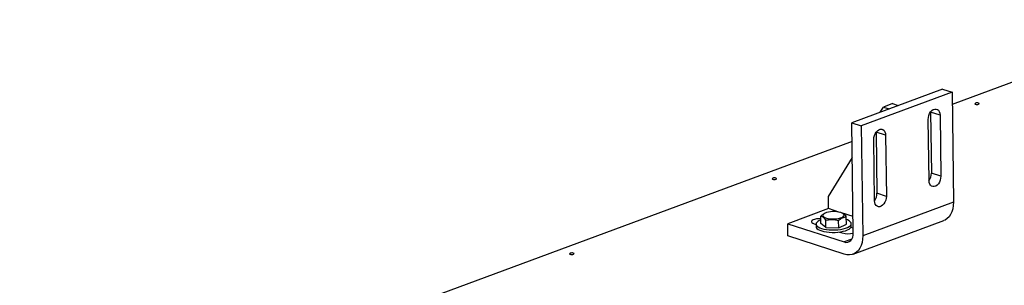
# Model space of a CAD drawing. Header units: millimetres. Extents: x 5 to 589, y 5 to 415.
# Tile 24 of 70: x 291 to 328, y 122 to 132. Entities that reach past the tile are written whole.
import ezdxf

# ---------------------------------------------------------------- set-up
doc = ezdxf.new("R2010")
doc.units = ezdxf.units.MM
doc.layers.add('TRAIT-FORT', color=4, linetype='Continuous', lineweight=25)

msp = doc.modelspace()

# ---------------------------------------------------------------- linework, layer by layer
at = {"layer": 'TRAIT-FORT', "color": 4, "linetype": 'Continuous', "lineweight": 25}
for p, q in [((335.12, 132.397), (326.354, 129.148)), ((325.988, 129.735), (322.514, 128.447)), ((325.988, 129.735), (326.348, 129.618)), ((326.348, 129.618), (322.873, 128.33)), ((326.348, 129.618), (326.403, 125.398)), ((323.595, 128.848), (323.719, 129.049)), ((324.066, 129.178), (323.719, 129.049)), ((323.719, 129.049), (323.943, 128.976)), ((324.066, 129.178), (324.29, 129.105)), ((325.467, 126.229), (325.436, 128.574)), ((325.528, 128.842), (325.513, 128.836)), ((325.888, 128.741), (325.528, 128.857)), ((325.528, 128.857), (325.559, 126.513)), ((325.888, 128.741), (325.918, 126.396)), ((322.569, 124.227), (322.514, 128.447)), ((322.514, 128.447), (322.873, 128.33)), ((322.873, 128.33), (322.929, 124.11)), ((323.803, 127.968), (323.444, 128.085)), ((323.444, 128.085), (323.474, 125.74)), ((323.803, 127.968), (323.834, 125.624)), ((322.523, 127.728), (290.649, 115.915)), ((323.382, 125.456), (323.351, 127.801)), ((321.616, 125.621), (322.531, 127.113)), ((325.918, 126.396), (325.559, 126.513)), ((321.622, 125.152), (321.616, 125.621)), ((323.834, 125.624), (323.474, 125.74)), ((326.403, 125.398), (322.929, 124.11)), ((321.622, 125.152), (320.058, 124.573)), ((321.328, 124.584), (321.324, 124.865)), ((321.5, 124.983), (321.483, 124.976)), ((322.058, 125.011), (321.622, 125.152)), ((322.151, 124.979), (322.12, 124.991)), ((322.561, 124.848), (322.121, 124.991)), ((322.302, 124.554), (322.299, 124.835)), ((320.065, 124.104), (320.058, 124.573)), ((320.058, 124.573), (322.216, 123.874)), ((321.067, 124.572), (321.14, 124.548)), ((321.14, 124.56), (321.142, 124.467)), ((321.52, 124.43), (321.328, 124.584)), ((321.52, 124.43), (321.517, 124.711)), ((321.52, 124.43), (322.008, 124.415)), ((322.008, 124.415), (322.004, 124.696)), ((322.008, 124.415), (322.302, 124.554)), ((322.567, 124.4), (322.474, 124.43)), ((322.491, 124.484), (322.49, 124.578)), ((322.557, 123.406), (326.031, 124.693)), ((322.222, 123.405), (320.065, 124.104)), ((322.04, 124.257), (322.145, 124.223)), ((322.069, 124.247), (322.069, 124.261)), ((322.51, 123.984), (322.216, 123.874))]:
    msp.add_line(p, q, dxfattribs=at)
at = {"layer": 'TRAIT-FORT', "color": 4, "linetype": 'Continuous', "lineweight": 25, "flags": 128}
for points in [[(325.436, 128.574), (325.442, 128.649), (325.46, 128.725), (325.49, 128.797), (325.53, 128.861), (325.578, 128.913), (325.631, 128.95), (325.685, 128.97), (325.738, 128.972), (325.787, 128.956), (325.828, 128.922), (325.86, 128.873), (325.88, 128.811), (325.888, 128.741)], [(327.368, 129.157), (327.386, 129.167), (327.392, 129.178), (327.385, 129.189), (327.366, 129.199), (327.338, 129.204), (327.306, 129.206), (327.273, 129.203), (327.246, 129.196), (327.228, 129.187), (327.222, 129.175), (327.229, 129.164), (327.248, 129.155), (327.276, 129.149), (327.309, 129.147), (327.341, 129.15), (327.368, 129.157)], [(323.351, 127.801), (323.357, 127.876), (323.375, 127.952), (323.406, 128.024), (323.446, 128.088), (323.493, 128.14), (323.546, 128.177), (323.601, 128.197), (323.654, 128.199), (323.702, 128.183), (323.744, 128.149), (323.775, 128.1), (323.796, 128.039), (323.803, 127.968)], [(319.609, 126.281), (319.627, 126.291), (319.633, 126.302), (319.626, 126.314), (319.607, 126.323), (319.579, 126.329), (319.546, 126.33), (319.514, 126.328), (319.487, 126.321), (319.469, 126.311), (319.463, 126.299), (319.47, 126.288), (319.489, 126.279), (319.517, 126.273), (319.549, 126.271), (319.582, 126.274), (319.609, 126.281)], [(325.918, 126.396), (325.913, 126.321), (325.894, 126.245), (325.864, 126.173), (325.824, 126.109), (325.776, 126.057), (325.724, 126.02), (325.669, 126), (325.616, 125.998), (325.568, 126.014), (325.526, 126.048), (325.494, 126.097), (325.474, 126.159), (325.467, 126.229)], [(323.834, 125.624), (323.828, 125.548), (323.81, 125.473), (323.78, 125.401), (323.74, 125.337), (323.692, 125.285), (323.639, 125.248), (323.585, 125.227), (323.532, 125.225), (323.483, 125.242), (323.442, 125.275), (323.41, 125.324), (323.39, 125.386), (323.382, 125.456)], [(326.403, 125.398), (326.397, 125.267), (326.377, 125.143), (326.343, 125.03), (326.295, 124.928), (326.235, 124.841), (326.164, 124.77), (326.083, 124.716), (326.031, 124.693)], [(321.488, 124.978), (321.445, 124.952), (321.417, 124.924), (321.407, 124.895), (321.415, 124.866), (321.439, 124.838), (321.481, 124.813), (321.536, 124.792), (321.603, 124.775), (321.68, 124.763), (321.762, 124.758), (321.847, 124.758), (321.929, 124.765), (322.007, 124.777), (322.076, 124.795), (322.134, 124.817), (322.177, 124.843), (322.204, 124.871), (322.215, 124.9), (322.207, 124.929), (322.182, 124.957), (322.141, 124.982), (322.086, 125.003), (322.018, 125.02), (321.942, 125.031), (321.86, 125.037), (321.775, 125.037), (321.692, 125.03), (321.615, 125.018), (321.546, 125), (321.488, 124.978)], [(321.326, 124.768), (321.307, 124.769), (321.229, 124.766), (321.154, 124.756), (321.088, 124.741), (321.033, 124.721), (320.994, 124.697), (320.972, 124.67), (320.969, 124.643), (320.984, 124.617), (321.017, 124.593), (321.067, 124.572)], [(321.326, 124.725), (321.284, 124.708), (321.223, 124.675), (321.178, 124.639), (321.15, 124.601), (321.14, 124.562), (321.149, 124.524), (321.176, 124.487), (321.22, 124.452), (321.281, 124.42), (321.356, 124.392), (321.444, 124.369), (321.542, 124.352), (321.647, 124.34), (321.757, 124.335), (321.868, 124.336), (321.978, 124.344), (322.084, 124.357), (322.182, 124.377), (322.27, 124.401), (322.346, 124.431), (322.408, 124.464), (322.453, 124.5), (322.481, 124.537), (322.49, 124.576), (322.481, 124.614), (322.454, 124.652), (322.41, 124.687), (322.349, 124.718), (322.3, 124.738)], [(321.142, 124.467), (321.15, 124.43), (321.177, 124.393), (321.222, 124.358), (321.282, 124.326), (321.357, 124.298), (321.445, 124.276), (321.543, 124.258), (321.648, 124.247), (321.758, 124.241), (321.87, 124.243), (321.98, 124.25), (322.085, 124.264), (322.183, 124.283), (322.272, 124.308), (322.347, 124.337), (322.409, 124.37), (322.454, 124.406), (322.482, 124.444), (322.491, 124.482), (322.491, 124.484)], [(322.216, 123.874), (322.286, 123.861), (322.353, 123.865), (322.414, 123.889), (322.468, 123.929), (322.512, 123.986), (322.544, 124.056), (322.563, 124.138), (322.569, 124.227)], [(322.929, 124.11), (322.923, 123.979), (322.903, 123.856), (322.869, 123.742), (322.821, 123.64), (322.761, 123.553), (322.69, 123.482), (322.609, 123.428), (322.519, 123.393), (322.424, 123.378), (322.324, 123.382), (322.222, 123.405)], [(311.85, 123.405), (311.868, 123.415), (311.874, 123.427), (311.867, 123.438), (311.848, 123.447), (311.82, 123.453), (311.787, 123.455), (311.755, 123.452), (311.728, 123.445), (311.71, 123.435), (311.704, 123.424), (311.711, 123.412), (311.73, 123.403), (311.757, 123.397), (311.79, 123.396), (311.823, 123.398), (311.85, 123.405)]]:
    msp.add_lwpolyline(points, dxfattribs=at)
at = {"layer": 'TRAIT-FORT', "color": 4, "linetype": 'Continuous', "lineweight": 25}
for centre, radius, start, end in [((325.088, 126.509), 0.471, 322.418, 0.5044), ((322.996, 125.738), 0.478, 323.8236, 0.2489), ((322.364, 124.995), 0.803, 254.2282, 284.8295)]:
    msp.add_arc(centre, radius, start, end, dxfattribs=at)
for points, knots in [([(321.324, 124.865), (321.362, 124.898), (321.414, 124.945), (321.468, 124.967), (321.483, 124.974)], [0, 0, 0, 0, 0.715047, 1, 1, 1, 1]), ([(321.517, 124.711), (321.5, 124.734), (321.466, 124.782), (321.416, 124.83), (321.368, 124.857), (321.339, 124.863), (321.324, 124.865)], [0, 0, 0, 0, 0.264605, 0.534948, 0.765343, 1, 1, 1, 1]), ([(322.004, 124.696), (322.041, 124.728), (322.103, 124.781), (322.193, 124.821), (322.254, 124.833), (322.289, 124.835), (322.299, 124.835)], [0, 0, 0, 0, 0.385549, 0.637642, 0.896546, 1, 1, 1, 1]), ([(322.151, 124.978), (322.153, 124.977), (322.172, 124.973), (322.206, 124.947), (322.254, 124.899), (322.284, 124.857), (322.299, 124.835)], [0, 0, 0, 0, 0.036028, 0.390399, 0.692407, 1, 1, 1, 1]), ([(321.517, 124.711), (321.559, 124.72), (321.644, 124.738), (321.771, 124.742), (321.892, 124.727), (321.966, 124.706), (322.004, 124.696)], [0, 0, 0, 0, 0.2646049, 0.5349477, 0.7653431, 1, 1, 1, 1])]:
    msp.add_open_spline(points, degree=3, knots=knots, dxfattribs=at)

doc.saveas('drawing.dxf')
